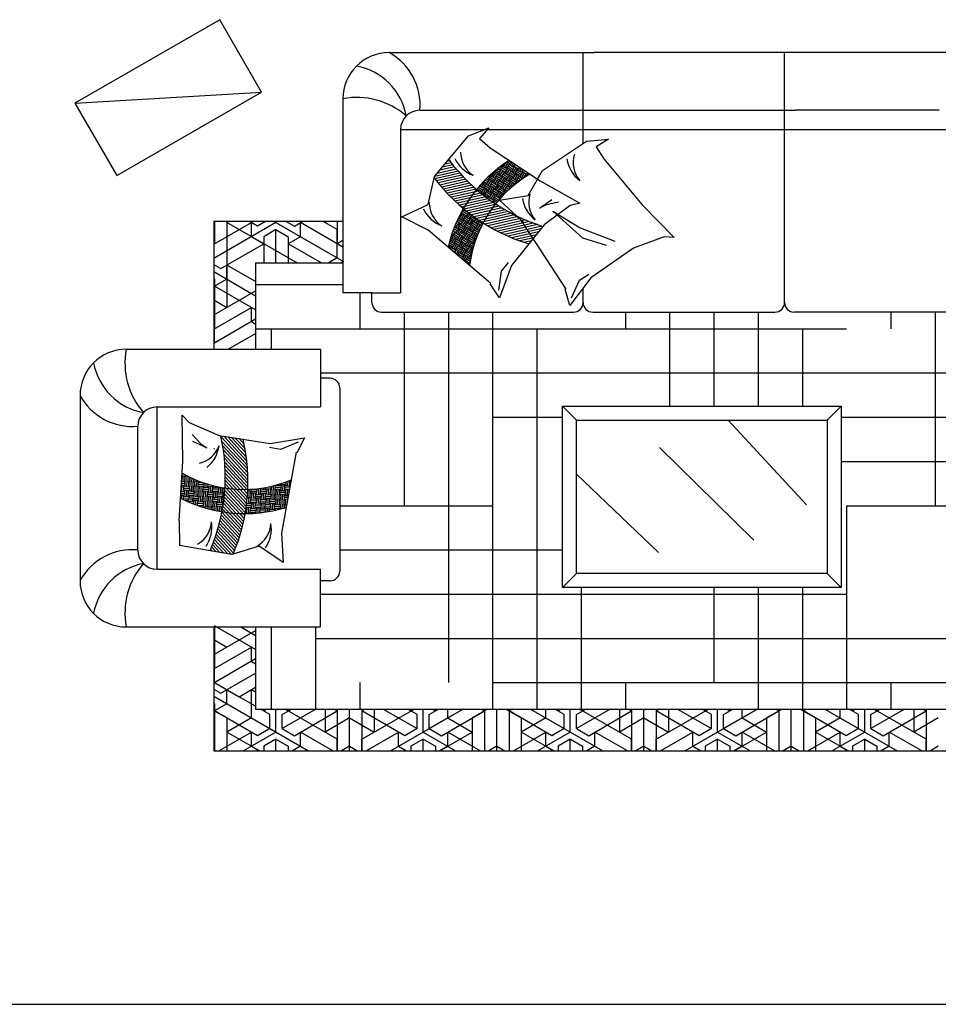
# Model space of a CAD drawing. Header units: millimetres. Extents: x -30782 to 40110, y 35885 to 73818.
# Tile 72 of 166: x -10539 to -7244, y 67634 to 71168. Entities that reach past the tile are written whole.
import ezdxf

# ---------------------------------------------------------------- set-up
doc = ezdxf.new("R2010")
doc.units = ezdxf.units.MM
doc.layers.add('L1', color=7, linetype='Continuous')

# ---------------------------------------------------------------- blocks, each defined once
blk = doc.blocks.new('A$C41B8211C')
for p, q in [((519.6, 2624.2), (0, 2324.2)), ((669.6, 2364.4), (519.6, 2624.2)), ((1126.8, 2506), (1862.4, 2506)), ((1822.8, 2179.6), (1822.8, 2506)), ((1822.8, 2179.6), (1822.8, 2506)), ((3210.6, 2506), (1862.4, 2506)), ((2545.5, 1609), (2545.5, 2506)), ((0, 2324.2), (669.6, 2364.4)), ((150, 2064.4), (669.6, 2364.4)), ((961.2, 2340.4), (961.2, 1644.2)), ((0, 2324.2), (150, 2064.4)), ((1237.2, 2299), (2585.1, 2299)), ((3100.2, 2299), (2585.1, 2299)), ((1168.2, 2230), (3169.2, 2230)), ((1168.2, 2230), (1168.2, 1644.2)), ((1412.2, 2207.6), (1485, 2236.2)), ((1485, 2236.2), (1451, 2198.1)), ((1289.9, 2061.1), (1412.2, 2207.6)), ((1451, 2198.1), (1489.2, 2164)), ((1835.6, 2188.1), (1913.5, 2194.8)), ((1913.5, 2194.8), (1870, 2167.9)), ((1489.2, 2164), (1668.3, 2045.9)), ((1676.6, 2082.4), (1835.6, 2188.1)), ((1870, 2167.9), (1896.9, 2124.4)), ((1896.9, 2124.4), (2035.1, 1960.2)), ((1367.9, 2088.2), (1299.6, 2072.7)), ((1361.7, 2095.6), (1308.7, 2083.6)), ((1355.6, 2103.1), (1317.8, 2094.5)), ((1349.7, 2110.6), (1326.9, 2105.4)), ((1343.9, 2118.1), (1336, 2116.3)), ((1525.3, 2083), (1515.6, 2089.1)), ((1522.2, 2094.3), (1519.1, 2089.4)), ((1533.8, 2100.6), (1524.6, 2086)), ((1542.2, 2077.5), (1527.6, 2086.7)), ((1545.6, 2082.9), (1531, 2092.1)), ((1536.8, 2101.2), (1533.9, 2103.1)), ((1549.1, 2088.4), (1534.5, 2097.6)), ((1545.8, 2111.4), (1537.5, 2098.3)), ((1540.2, 2106.7), (1539.6, 2107.1)), ((1552.1, 2089.1), (1542.8, 2074.5)), ((1552.1, 2109.4), (1542.9, 2094.8)), ((1557.5, 2085.6), (1548.3, 2071)), ((1557.6, 2106), (1548.4, 2091.4)), ((1560.6, 2106.6), (1549.2, 2113.8)), ((1566, 2082.8), (1551.4, 2092)), ((1569.4, 2088.3), (1554.8, 2097.5)), ((1564, 2112.1), (1555.2, 2117.7)), ((1572.9, 2093.8), (1558.3, 2103)), ((1567, 2112.7), (1561.3, 2103.7)), ((1575.8, 2094.4), (1566.6, 2079.9)), ((1572.4, 2109.2), (1566.7, 2100.2)), ((1581.3, 2091), (1572.1, 2076.4)), ((1577.8, 2105.6), (1572.2, 2096.7)), ((1589.8, 2088.2), (1575.2, 2097.4)), ((1586.8, 2087.5), (1577.6, 2073)), ((1593.2, 2093.7), (1578.6, 2102.9)), ((1595.8, 2093.7), (1590.4, 2085.2)), ((1601.2, 2090.2), (1595.9, 2081.8)), ((1606.6, 2086.6), (1601.4, 2078.3)), ((1266.8, 1961.4), (1289.9, 2061.1)), ((1374.3, 2080.8), (1290.5, 2061.8)), ((1380.9, 2073.4), (1291.4, 2053.2)), ((1387.6, 2066.1), (1297.2, 2045.6)), ((1394.5, 2058.8), (1303.2, 2038.1)), ((1401.5, 2051.5), (1309.3, 2030.7)), ((1483.1, 2048.5), (1475.4, 2053.3)), ((1491.6, 2066), (1482.4, 2051.4)), ((1500, 2042.9), (1485.4, 2052.1)), ((1503.4, 2048.4), (1488.8, 2057.6)), ((1494.6, 2066.7), (1491.5, 2068.6)), ((1506.9, 2053.8), (1492.3, 2063)), ((1504.5, 2078.3), (1495.3, 2063.7)), ((1498, 2072.2), (1496.5, 2073.1)), ((1509.8, 2054.5), (1500.6, 2039.9)), ((1509.9, 2074.9), (1500.7, 2060.3)), ((1518.4, 2072.1), (1505.1, 2080.5)), ((1515.3, 2051.1), (1506.1, 2036.5)), ((1515.4, 2071.4), (1506.2, 2056.8)), ((1523.8, 2048.3), (1509.2, 2057.5)), ((1521.8, 2077.5), (1510.3, 2084.8)), ((1527.2, 2053.7), (1512.6, 2063)), ((1530.7, 2059.2), (1516.1, 2068.4)), ((1528.3, 2083.7), (1519.1, 2069.1)), ((1533.6, 2059.9), (1524.4, 2045.3)), ((1533.7, 2080.2), (1524.5, 2065.6)), ((1539.1, 2056.4), (1529.9, 2041.8)), ((1539.2, 2076.8), (1530, 2062.2)), ((1547.6, 2053.7), (1533, 2062.9)), ((1544.6, 2053), (1535.4, 2038.4)), ((1551, 2059.1), (1536.4, 2068.3)), ((1554.5, 2064.6), (1539.9, 2073.8)), ((1559.8, 2040.8), (1545.3, 2050)), ((1557.4, 2065.3), (1548.2, 2050.7)), ((1562.9, 2061.8), (1553.7, 2047.2)), ((1563, 2082.2), (1553.8, 2067.6)), ((1571.3, 2059), (1556.8, 2068.2)), ((1568.4, 2058.4), (1559.2, 2043.8)), ((1574.8, 2064.5), (1560.2, 2073.7)), ((1578.3, 2070), (1563.7, 2079.2)), ((1580.2, 2040.7), (1565.6, 2049.9)), ((1583.6, 2046.2), (1569, 2055.4)), ((1581.2, 2070.6), (1572, 2056.1)), ((1586.7, 2067.2), (1577.5, 2052.6)), ((1595.1, 2064.4), (1580.6, 2073.6)), ((1592.2, 2063.7), (1583, 2049.2)), ((1598.6, 2069.9), (1584, 2079.1)), ((1594, 2044.7), (1585.9, 2049.8)), ((1602, 2075.4), (1587.5, 2084.6)), ((1599.7, 2048.8), (1589.4, 2055.3)), ((1605.4, 2052.8), (1592.8, 2060.8)), ((1605, 2076), (1595.8, 2061.4)), ((1610.5, 2072.6), (1601.3, 2058)), ((1618.9, 2069.8), (1604.3, 2079)), ((1616, 2069.1), (1606.8, 2054.5)), ((1622.4, 2075.3), (1607.8, 2084.5)), ((1615.3, 2059.4), (1613.2, 2060.7)), ((1621.3, 2063.2), (1616.6, 2066.1)), ((1624.6, 2074.8), (1619.6, 2066.8)), ((1626.1, 1993.4), (1676.6, 2082.4)), ((1630, 2071.2), (1627.2, 2066.8)), ((1408.8, 2044.3), (1315.6, 2023.3)), ((1416.2, 2037.2), (1322, 2015.9)), ((1423.8, 2030), (1328.6, 2008.5)), ((1431.6, 2023), (1335.4, 2001.2)), ((1439.6, 2015.9), (1342.3, 1993.9)), ((1443.8, 2014.6), (1442.9, 2013.1)), ((1457.8, 2008.3), (1443.2, 2017.6)), ((1461.2, 2013.8), (1447, 2022.8)), ((1464.7, 2019.3), (1451.3, 2027.7)), ((1454.2, 2030.9), (1453, 2029.2)), ((1467.6, 2020), (1458.4, 2005.4)), ((1467.7, 2040.3), (1458.5, 2025.7)), ((1473.1, 2016.5), (1463.9, 2001.9)), ((1473.2, 2036.8), (1464, 2022.3)), ((1476.2, 2037.5), (1466.1, 2043.9)), ((1481.5, 2013.7), (1467, 2022.9)), ((1485, 2019.2), (1470.4, 2028.4)), ((1479.6, 2043), (1470.7, 2048.6)), ((1488.5, 2024.7), (1473.9, 2033.9)), ((1486, 2049.1), (1476.8, 2034.5)), ((1491.4, 2025.3), (1482.2, 2010.7)), ((1491.5, 2045.7), (1482.3, 2031.1)), ((1496.9, 2021.9), (1487.7, 2007.3)), ((1497, 2042.2), (1487.8, 2027.6)), ((1505.3, 2019.1), (1490.8, 2028.3)), ((1502.4, 2018.4), (1493.2, 2003.8)), ((1508.8, 2024.6), (1494.2, 2033.8)), ((1512.2, 2030), (1497.7, 2039.3)), ((1517.6, 2006.2), (1503, 2015.5)), ((1515.2, 2030.7), (1506, 2016.1)), ((1520.7, 2027.3), (1511.5, 2012.7)), ((1520.8, 2047.6), (1511.6, 2033)), ((1529.1, 2024.5), (1514.6, 2033.7)), ((1526.2, 2023.8), (1517, 2009.2)), ((1532.6, 2030), (1518, 2039.2)), ((1536, 2035.4), (1521.5, 2044.6)), ((1538, 2006.2), (1523.4, 2015.4)), ((1541.4, 2011.6), (1526.8, 2020.8)), ((1539, 2036.1), (1529.8, 2021.5)), ((1544.5, 2032.6), (1535.3, 2018.1)), ((1552.9, 2029.9), (1538.3, 2039.1)), ((1550, 2029.2), (1540.8, 2014.6)), ((1556.4, 2035.3), (1541.8, 2044.5)), ((1552.1, 2010), (1543.7, 2015.3)), ((1557, 2014.5), (1547.2, 2020.7)), ((1562, 2019), (1550.6, 2026.2)), ((1562.8, 2041.5), (1553.6, 2026.9)), ((1568.3, 2038), (1559.1, 2023.4)), ((1576.7, 2035.2), (1562.1, 2044.4)), ((1573.8, 2034.6), (1566.3, 2022.8)), ((1575.8, 2030.7), (1574.4, 2031.6)), ((1586.6, 2046.9), (1577.4, 2032.3)), ((1592.1, 2043.4), (1592, 2043.3)), ((1668.3, 2045.9), (1811.5, 1965.5)), ((1447.8, 2008.9), (1349.4, 1986.7)), ((1456.2, 2002), (1356.7, 1979.5)), ((1464.8, 1995.1), (1364.2, 1972.4)), ((1473.7, 1988.3), (1371.9, 1965.2)), ((1482.8, 1981.5), (1379.7, 1958.2)), ((1449.3, 2011.1), (1447.9, 2008.9)), ((1454.8, 2007.7), (1452.9, 2004.7)), ((1470, 1995.5), (1455.5, 2004.7)), ((1478.6, 2013.1), (1469.4, 1998.5)), ((1473, 1996.2), (1469.9, 1991.2)), ((1486.9, 1989.9), (1472.3, 1999.1)), ((1478.5, 1992.7), (1475, 1987.2)), ((1490.4, 1995.4), (1475.8, 2004.6)), ((1493.8, 2000.9), (1479.2, 2010.1)), ((1484, 1989.3), (1480.2, 1983.4)), ((1499.2, 1977.1), (1484.6, 1986.3)), ((1496.8, 2001.5), (1487.6, 1987)), ((1502.3, 1998.1), (1493.1, 1983.5)), ((1510.7, 1995.3), (1496.1, 2004.5)), ((1507.7, 1994.6), (1498.5, 1980)), ((1514.2, 2000.8), (1499.6, 2010)), ((1515.8, 1971.7), (1501.5, 1980.7)), ((1519.6, 1977), (1505, 1986.2)), ((1523, 1982.5), (1508.4, 1991.7)), ((1520.6, 2006.9), (1511.4, 1992.3)), ((1526.1, 2003.5), (1516.9, 1988.9)), ((1534.5, 2000.7), (1519.9, 2009.9)), ((1531.5, 2000), (1522.3, 1985.4)), ((1523.5, 1976.8), (1626.1, 1993.4)), ((1527.3, 1984.8), (1525.3, 1986.1)), ((1531.8, 1989.7), (1528.8, 1991.6)), ((1536.3, 1994.5), (1532.2, 1997)), ((1544.4, 2012.3), (1535.2, 1997.7)), ((1549.9, 2008.8), (1548.4, 2006.5)), ((1666.1, 1947.9), (1710.8, 1979.3)), ((1173.2, 1916.3), (1266.8, 1961.4)), ((1394.2, 1943.9), (1384.9, 1929.4)), ((1492.1, 1974.8), (1387.8, 1951.2)), ((1501.8, 1968.1), (1396.1, 1944.2)), ((1511.7, 1961.5), (1404.6, 1937.3)), ((1521.8, 1954.9), (1413.3, 1930.4)), ((1532.3, 1948.5), (1422.2, 1923.6)), ((1502.2, 1977.7), (1497.8, 1970.8)), ((1507.7, 1974.3), (1503.1, 1967.2)), ((1513.1, 1970.8), (1508.5, 1963.5)), ((1600.3, 1905.1), (1523.5, 1976.8)), ((1688, 1958.9), (1666.1, 1947.9)), ((1776.7, 1957.6), (1682.8, 1887.7)), ((1734.4, 1969.4), (1688, 1958.9)), ((1811.5, 1965.5), (1776.7, 1957.6)), ((2035.1, 1960.2), (2149.5, 1842.3)), ((1267.2, 1869.3), (1173.2, 1916.3)), ((1391, 1902.6), (1376.4, 1911.8)), ((1378.7, 1915.4), (1377.3, 1916.3)), ((1388.6, 1927.1), (1379.4, 1912.5)), ((1382.2, 1920.9), (1380.2, 1922.2)), ((1385.6, 1926.4), (1383.2, 1927.9)), ((1394.1, 1923.6), (1384.9, 1909)), ((1402.5, 1920.8), (1387.9, 1930)), ((1399.5, 1920.1), (1390.3, 1905.6)), ((1406, 1926.3), (1391.4, 1935.5)), ((1409.4, 1931.8), (1394.8, 1941)), ((1411.3, 1902.5), (1396.8, 1911.7)), ((1398.3, 1942.4), (1397.8, 1941.6)), ((1414.8, 1908), (1400.2, 1917.2)), ((1411.8, 1931.5), (1403.2, 1917.8)), ((1403.3, 1938.3), (1403.3, 1938.2)), ((1417.8, 1908.6), (1408.6, 1894.1)), ((1417, 1927.6), (1408.7, 1914.4)), ((1422.1, 1923.7), (1414.1, 1910.9)), ((1431.7, 1902.4), (1417.1, 1911.6)), ((1435.1, 1907.9), (1420.5, 1917.1)), ((1543.2, 1942.1), (1431.5, 1916.8)), ((1439.7, 1911), (1432.4, 1899.4)), ((1554.3, 1935.8), (1440.9, 1910.1)), ((1565.8, 1929.5), (1450.7, 1903.5)), ((1577.8, 1923.4), (1460.7, 1896.9)), ((1590.1, 1917.3), (1471, 1890.4)), ((1602.9, 1911.4), (1481.6, 1884)), ((1714.7, 1936.9), (1812, 1876.7)), ((1821.6, 1840.3), (1714.7, 1936.9)), ((961.2, 1900), (498.2, 1900)), ((498.2, 1900), (498.2, 1441.2)), ((498.2, 1818.1), (633.2, 1896)), ((721.2, 1896), (498.2, 1767.3)), ((501.2, 1900), (501.2, 1819.8)), ((545.2, 1900), (545.2, 1591.2)), ((552, 1900), (545.2, 1896)), ((798.2, 1750), (545.2, 1896)), ((655.2, 1883.3), (626.4, 1900)), ((633.2, 1845.2), (633.2, 1896)), ((684, 1900), (655.2, 1883.3)), ((714.4, 1900), (941.2, 1769)), ((721.2, 1896), (721.2, 1900)), ((721.2, 1896), (963.2, 1756.3)), ((758.3, 1900), (787.2, 1883.3)), ((787.2, 1883.3), (816, 1900)), ((963.2, 1807.1), (809.2, 1896)), ((809.2, 1845.2), (809.2, 1896)), ((941.2, 1870.6), (890.3, 1900)), ((904, 1900), (897.1, 1896)), ((897.2, 1900), (897.2, 1896)), ((941.2, 1900), (941.2, 1819.8)), ((1369.1, 1867.9), (1359.2, 1874.2)), ((1372.6, 1873.4), (1361.5, 1880.4)), ((1370.2, 1897.9), (1365.9, 1891)), ((1375.7, 1894.4), (1366.4, 1879.8)), ((1375.6, 1874.1), (1366.4, 1859.5)), ((1384.1, 1891.6), (1370, 1900.6)), ((1381.1, 1891), (1371.9, 1876.4)), ((1387.5, 1897.1), (1373, 1906.3)), ((1389.5, 1867.9), (1374.9, 1877.1)), ((1392.9, 1873.3), (1378.3, 1882.5)), ((1396.4, 1878.8), (1381.8, 1888)), ((1394, 1903.3), (1384.8, 1888.7)), ((1399.4, 1879.5), (1390.1, 1864.9)), ((1399.4, 1899.8), (1390.2, 1885.2)), ((1407.9, 1897), (1393.3, 1906.2)), ((1404.8, 1876), (1395.6, 1861.4)), ((1404.9, 1896.4), (1395.7, 1881.8)), ((1413.3, 1873.2), (1398.7, 1882.4)), ((1416.7, 1878.7), (1402.1, 1887.9)), ((1420.2, 1884.2), (1405.6, 1893.4)), ((1423.1, 1884.8), (1413.9, 1870.3)), ((1423.2, 1905.2), (1414, 1890.6)), ((1418.3, 1900), (1425.1, 1896)), ((1428.6, 1881.4), (1419.4, 1866.8)), ((1428.7, 1901.7), (1419.5, 1887.1)), ((1437.1, 1878.6), (1422.5, 1887.8)), ((1434.1, 1877.9), (1424.9, 1863.4)), ((1440.5, 1884.1), (1425.9, 1893.3)), ((1444, 1889.6), (1429.4, 1898.8)), ((1449.3, 1865.8), (1434.8, 1875)), ((1446.9, 1890.2), (1437.7, 1875.6)), ((1445, 1907.3), (1437.8, 1896)), ((1452.4, 1886.8), (1443.2, 1872.2)), ((1450.3, 1903.7), (1443.3, 1892.5)), ((1459, 1885.2), (1446.3, 1893.2)), ((1457.9, 1883.3), (1448.7, 1868.7)), ((1462, 1890.9), (1449.7, 1898.7)), ((1616.2, 1905.5), (1492.6, 1877.6)), ((1630, 1899.8), (1503.9, 1871.3)), ((1644.4, 1894.2), (1515.6, 1865.1)), ((1659.5, 1888.8), (1527.8, 1859)), ((1675.3, 1883.5), (1540.3, 1853)), ((1671.8, 1873.9), (1553.4, 1847.1)), ((1682.8, 1887.7), (1566.3, 1742.5)), ((1761.6, 1657.4), (1600.3, 1905.1)), ((1607.9, 1900), (1601.1, 1896)), ((1812, 1876.7), (1937.1, 1829.7)), ((633.2, 1845.2), (677.2, 1819.8)), ((721.2, 1870.6), (677.2, 1845.2)), ((677.2, 1845.2), (677.2, 1750)), ((721.2, 1870.6), (765.2, 1845.2)), ((721.2, 1750), (721.2, 1870.6)), ((765.2, 1845.2), (765.2, 1750)), ((809.2, 1845.2), (765.2, 1819.8)), ((941.2, 1769), (941.2, 1870.6)), ((1492.4, 1677.8), (1267.2, 1869.3)), ((1350.7, 1838.8), (1347.8, 1840.6)), ((1357.1, 1844.9), (1347.9, 1830.3)), ((1354.2, 1844.2), (1349.7, 1847)), ((1362.6, 1841.5), (1353.4, 1826.9)), ((1362.7, 1861.8), (1353.5, 1847.2)), ((1357.2, 1865.3), (1354.1, 1860.3)), ((1371.1, 1838.7), (1356.5, 1847.9)), ((1365.7, 1862.5), (1356.9, 1868)), ((1368.1, 1838), (1358.9, 1823.4)), ((1374.5, 1844.1), (1359.9, 1853.4)), ((1378, 1849.6), (1363.4, 1858.8)), ((1380.9, 1850.3), (1371.7, 1835.7)), ((1381, 1870.6), (1371.8, 1856)), ((1386.4, 1846.8), (1377.2, 1832.2)), ((1386.5, 1867.2), (1377.3, 1852.6)), ((1394.9, 1844.1), (1380.3, 1853.3)), ((1391.9, 1843.4), (1382.7, 1828.8)), ((1398.3, 1849.5), (1383.7, 1858.7)), ((1401.8, 1855), (1387.2, 1864.2)), ((1407.1, 1831.2), (1392.6, 1840.4)), ((1404.7, 1855.7), (1395.5, 1841.1)), ((1410.2, 1852.2), (1401, 1837.6)), ((1410.3, 1872.6), (1401.1, 1858)), ((1418.6, 1849.4), (1404.1, 1858.6)), ((1415.7, 1848.8), (1406.5, 1834.2)), ((1422.1, 1854.9), (1407.5, 1864.1)), ((1425.6, 1860.4), (1411, 1869.6)), ((1427.5, 1831.1), (1412.9, 1840.3)), ((1430.9, 1836.6), (1416.3, 1845.8)), ((1428.5, 1861), (1419.3, 1846.5)), ((1434, 1857.6), (1424.8, 1843)), ((1442.4, 1854.8), (1427.9, 1864)), ((1439.5, 1854.1), (1430.3, 1839.6)), ((1445.9, 1860.3), (1431.3, 1869.5)), ((1438.4, 1837), (1433.2, 1840.2)), ((1440.7, 1843.2), (1436.7, 1845.7)), ((1443, 1849.3), (1440.1, 1851.2)), ((1445.7, 1855.9), (1443.1, 1851.8)), ((1663.1, 1863.1), (1566.9, 1841.3)), ((1654.4, 1852.3), (1581, 1835.7)), ((1645.8, 1841.5), (1595.8, 1830.2)), ((1906.2, 1813.8), (1821.6, 1840.3)), ((2113.9, 1844.7), (2003.9, 1804.3)), ((2149.5, 1842.3), (2113.9, 1844.7)), ((498.2, 1821.6), (501.2, 1819.8)), ((523.2, 1730.9), (677.2, 1819.8)), ((886.2, 1750), (765.2, 1819.8)), ((961.2, 1831.5), (941.1, 1819.8)), ((1344.2, 1812.3), (1340.7, 1806.8)), ((1352.6, 1809.5), (1341.2, 1816.7)), ((1356.1, 1815), (1342.9, 1823.3)), ((1359.6, 1820.4), (1345, 1829.7)), ((1349.7, 1808.8), (1345.7, 1802.5)), ((1347.3, 1833.3), (1345.9, 1834.2)), ((1364.9, 1796.6), (1350.3, 1805.9)), ((1362.5, 1821.1), (1353.3, 1806.5)), ((1368, 1817.7), (1358.8, 1803.1)), ((1376.4, 1814.9), (1361.9, 1824.1)), ((1373.5, 1814.2), (1364.3, 1799.6)), ((1379.9, 1820.4), (1365.3, 1829.6)), ((1383.3, 1825.8), (1368.8, 1835)), ((1385.3, 1796.6), (1370.7, 1805.8)), ((1388.7, 1802), (1374.1, 1811.2)), ((1386.3, 1826.5), (1377.1, 1811.9)), ((1391.7, 1802.7), (1382.5, 1788.1)), ((1391.8, 1823), (1382.6, 1808.5)), ((1400.2, 1820.3), (1385.6, 1829.5)), ((1397.3, 1819.6), (1388.1, 1805)), ((1403.7, 1825.7), (1389.1, 1834.9)), ((1405.6, 1796.5), (1391, 1805.7)), ((1409.1, 1801.9), (1394.5, 1811.1)), ((1412.5, 1807.4), (1397.9, 1816.6)), ((1410.1, 1831.9), (1400.9, 1817.3)), ((1415.5, 1808.1), (1406.3, 1793.5)), ((1415.6, 1828.4), (1406.4, 1813.8)), ((1424, 1825.6), (1409.4, 1834.8)), ((1421.1, 1825), (1411.8, 1810.4)), ((1421, 1804.6), (1411.8, 1790)), ((1427.6, 1803), (1414.8, 1811.1)), ((1429.5, 1809.5), (1418.3, 1816.5)), ((1431.4, 1815.9), (1421.7, 1822)), ((1433.9, 1837.3), (1424.7, 1822.7)), ((1434.7, 1826.4), (1430.2, 1819.2)), ((1637.1, 1830.7), (1611.2, 1824.8)), ((1628.4, 1819.9), (1627.5, 1819.7)), ((2003.9, 1804.3), (1850.9, 1698.3)), ((941.1, 1769), (908.1, 1750)), ((1361.5, 1791.2), (1352.1, 1797.1)), ((1367.9, 1797.3), (1362.3, 1788.4)), ((1381.8, 1791.1), (1367.2, 1800.3)), ((1373.4, 1793.9), (1367.3, 1784.2)), ((1378.8, 1790.4), (1372.2, 1780)), ((1390.7, 1772.8), (1376.1, 1782)), ((1394.1, 1778.2), (1379.5, 1787.4)), ((1387.2, 1767.3), (1387, 1767.4)), ((1397.2, 1799.2), (1388, 1784.7)), ((1397.1, 1778.9), (1388.8, 1765.8)), ((1402.6, 1795.8), (1393.4, 1781.2)), ((1402.5, 1775.5), (1393.8, 1761.6)), ((1411, 1772.7), (1396.4, 1781.9)), ((1408, 1772), (1398.8, 1757.4)), ((1414.4, 1778.1), (1399.9, 1787.4)), ((1417.9, 1783.6), (1403.3, 1792.8)), ((1418.7, 1762.7), (1408.7, 1769)), ((1420.9, 1784.3), (1411.7, 1769.7)), ((1420.3, 1771.2), (1417.1, 1766.2)), ((1426.4, 1801.2), (1417.2, 1786.6)), ((1423.3, 1785.3), (1420.2, 1787.3)), ((1424.8, 1792), (1423.7, 1792.7)), ((498.2, 1745.4), (523.2, 1730.9)), ((648.2, 1684.2), (545.2, 1743.6)), ((545.2, 1692.8), (545.2, 1743.6)), ((961.2, 1750), (648.2, 1750)), ((648.2, 1750), (648.2, 1441.2)), ((963.1, 1756.3), (952.1, 1750)), ((1416.4, 1748.9), (1401.8, 1758.1)), ((1402.5, 1755.1), (1402.1, 1754.6)), ((1417.6, 1755.8), (1405.2, 1763.6)), ((1407.9, 1751.7), (1407.1, 1750.3)), ((1413.4, 1748.2), (1412.1, 1746.1)), ((1415.9, 1744.1), (1414.1, 1745.2)), ((1566.3, 1742.5), (1522.6, 1625.9)), ((1529.6, 1721.9), (1555.2, 1752.4)), ((498.2, 1720), (648.2, 1633.4)), ((1520.4, 1653.5), (1529.6, 1721.9)), ((1850.9, 1698.3), (1775.8, 1599)), ((1809.9, 1689.1), (1843.1, 1711)), ((498.2, 1694.6), (501.2, 1692.8)), ((545.2, 1692.8), (501.2, 1667.4)), ((501.2, 1692.8), (501.2, 1515)), ((648.2, 1582.6), (501.2, 1667.4)), ((648.2, 1673.8), (961.2, 1673.8)), ((1522.6, 1625.9), (1489.8, 1676.4)), ((1781.6, 1626.1), (1809.9, 1689.1)), ((1822.8, 1609), (1822.8, 1661.2)), ((1822.8, 1609), (1822.8, 1661.2)), ((501.2, 1565.8), (648.2, 1650.7)), ((1065.3, 1644.2), (961.2, 1644.2)), ((1022, 1644.2), (1022, 1515)), ((1065.3, 1644.2), (1168.2, 1644.2)), ((1065.3, 1609), (1065.3, 1644.2)), ((1775.8, 1599), (1758.8, 1656.8)), ((498.2, 1618.4), (545.2, 1591.2)), ((498.2, 1513.3), (633.2, 1591.2)), ((633.2, 1540.4), (633.2, 1591.2)), ((501.2, 1464.2), (501.2, 1565.8)), ((1099.8, 1574.5), (1788.3, 1574.5)), ((1180.7, 1574.5), (1180.7, 880)), ((1339.5, 1574.5), (1339.5, 245)), ((1498.2, 1574.5), (1498.2, 150)), ((1857.3, 1574.5), (2511, 1574.5)), ((1974.5, 1574.5), (1974.5, 1515)), ((2133.2, 1574.5), (2133.2, 1236.6)), ((2292, 1574.5), (2292, 1236.6)), ((2450.7, 1574.5), (2450.7, 1236.6)), ((3237.7, 1574.5), (2580, 1574.5)), ((2927, 1574.5), (2927, 1515)), ((3085.7, 1574.5), (3085.7, 880)), ((648.2, 1549.1), (498.2, 1462.5)), ((648.2, 1549.1), (501.2, 1464.2)), ((633.2, 1540.4), (648.2, 1531.8)), ((498.2, 1516.8), (501.2, 1515)), ((549.3, 1441.2), (648.2, 1498.3)), ((648.2, 1515), (2768.2, 1515)), ((704.5, 1515), (704.5, 1441.2)), ((1657, 1515), (1657, 150)), ((2609.5, 1515), (2609.5, 1236.6)), ((184.1, 1441.2), (880.3, 1441.2)), ((880.3, 1441.2), (880.3, 1234.2)), ((880.3, 1356.3), (3403.2, 1356.3)), ((915.5, 1337.1), (880.3, 1337.1)), ((18.5, 1275.6), (18.5, 610.5)), ((950, 1302.6), (950, 645)), ((294.5, 1234.2), (880.3, 1234.2)), ((294.5, 651.9), (294.5, 1234.2)), ((385, 1204.3), (409.2, 1178.1)), ((386.9, 1040), (385, 1204.3)), ((1748.6, 1236.6), (2748.6, 1236.6)), ((1748.6, 586.6), (1748.6, 1236.6)), ((1798.6, 1186.6), (1748.6, 1236.6)), ((2698.6, 1186.6), (2748.6, 1236.6)), ((2748.6, 1236.6), (2748.6, 586.6)), ((409.2, 1178.1), (516.8, 1131.7)), ((1498.2, 1197.5), (1748.6, 1197.5)), ((1798.6, 1186.6), (2698.6, 1186.6)), ((1798.6, 636.6), (1798.6, 1186.6)), ((2343.3, 1186.6), (2624.5, 882.8)), ((2698.6, 1186.6), (2698.6, 636.6)), ((2748.6, 1197.5), (3558.2, 1197.5)), ((225.5, 720.9), (225.5, 1165.2)), ((420.2, 1135.5), (452.4, 1100.6)), ((516.8, 1131.7), (700.8, 1103.4)), ((472.9, 1087.1), (423.4, 1110.1)), ((452.4, 1100.6), (472.9, 1087.1)), ((524.1, 1127.2), (618, 1025.6)), ((527.5, 1110.9), (619.1, 1011.8)), ((534.2, 1129), (616.6, 1039.9)), ((547.9, 1126.9), (614.8, 1054.5)), ((561.6, 1124.8), (612.7, 1069.5)), ((575.3, 1122.7), (610.1, 1085.1)), ((589, 1120.6), (607, 1101.1)), ((602.7, 1118.5), (603.3, 1117.8)), ((700.8, 1103.4), (823.6, 1123.8)), ((800.8, 1108.1), (736.9, 1081.9)), ((823.6, 1123.8), (796.2, 1070.2)), ((498.2, 1085), (501.2, 1083.2)), ((530.3, 1095.2), (619.9, 998.2)), ((532.7, 1079.9), (620.4, 985)), ((534.6, 1065.1), (620.6, 972)), ((736.9, 1081.9), (697.7, 1088.8)), ((793.8, 1071.7), (740.5, 780.9)), ((2096.7, 1088.4), (2434.9, 756.3)), ((374.3, 825.8), (386.9, 1040)), ((536.2, 1050.6), (620.6, 959.3)), ((537.4, 1036.6), (620.3, 946.9)), ((2748.6, 1038.8), (3558.2, 1038.8)), ((384.2, 994.2), (389.4, 994)), ((395.5, 990.7), (395.3, 985.1)), ((538.4, 1022.9), (619.8, 934.7)), ((539, 1009.5), (619.2, 922.7)), ((539.4, 996.4), (618.3, 911)), ((1798.6, 993.5), (2093.6, 712)), ((382.2, 959.8), (392.1, 959.4)), ((382.6, 966.2), (392.4, 965.8)), ((384.5, 985.6), (383.8, 968.3)), ((383.9, 987.8), (393.2, 987.4)), ((391, 985.3), (390.3, 968.1)), ((392.5, 970.2), (409.8, 969.5)), ((392.8, 976.6), (410, 975.9)), ((393.1, 983.1), (410.3, 982.4)), ((394.6, 967.9), (393.9, 950.7)), ((401.1, 967.7), (400.4, 950.4)), ((401.9, 987.4), (401.8, 984.9)), ((407.5, 967.4), (406.9, 950.2)), ((409.4, 958.7), (426.6, 958)), ((409.6, 965.2), (426.8, 964.5)), ((412.4, 982.1), (411.8, 967.2)), ((418.8, 979.1), (418.3, 967)), ((425.2, 976.2), (424.8, 966.7)), ((427, 968.8), (444.3, 968.1)), ((427.3, 975.3), (427.4, 975.2)), ((429.1, 966.6), (428.4, 949.3)), ((435.5, 966.3), (434.9, 949.1)), ((442, 966), (441.3, 948.8)), ((443.8, 957.3), (461.1, 956.7)), ((444.1, 963.8), (458, 963.3)), ((446.4, 967.5), (446.3, 965.9)), ((463.4, 961.4), (462.9, 948)), ((469.8, 959.3), (469.3, 947.7)), ((476.2, 957.3), (475.8, 947.4)), ((478.3, 956), (481.1, 955.9)), ((539, 958.7), (614.5, 876.9)), ((539.3, 971), (616, 888.1)), ((539.5, 983.6), (617.2, 899.4)), ((728.6, 956.1), (728.6, 954.7)), ((735.2, 958.1), (735, 954.5)), ((737.3, 956.5), (754.5, 955.9)), ((739.3, 954.3), (738.7, 937.1)), ((748.9, 962.6), (754.8, 962.3)), ((757, 965.5), (756.6, 953.6)), ((763.6, 967.9), (763, 953.4)), ((770.2, 970.4), (769.5, 953.1)), ((771.7, 955.2), (772.4, 955.2)), ((772, 961.6), (773.6, 961.6)), ((772.3, 968.1), (774.8, 968)), ((774.6, 972.3), (774.5, 970.2)), ((379.8, 918.9), (390.5, 918.4)), ((380.2, 925.3), (390.8, 924.9)), ((380.5, 931.8), (391, 931.4)), ((381.8, 953.3), (391.9, 952.9)), ((383.2, 951.1), (382.5, 933.9)), ((389.6, 950.8), (388.9, 933.6)), ((391.2, 935.7), (408.4, 935)), ((391.4, 942.1), (408.7, 941.5)), ((391.7, 948.6), (408.9, 947.9)), ((393.3, 933.4), (392.6, 916.2)), ((399.7, 933.2), (399, 915.9)), ((406.2, 932.9), (405.5, 915.7)), ((408, 924.2), (425.2, 923.5)), ((408.2, 930.7), (425.5, 930)), ((409.1, 952.2), (426.3, 951.6)), ((411.2, 950), (410.5, 932.8)), ((417.6, 949.7), (417, 932.5)), ((424.1, 949.5), (423.4, 932.2)), ((425.7, 934.3), (442.9, 933.6)), ((425.9, 940.8), (443.1, 940.1)), ((426.2, 947.2), (443.4, 946.6)), ((427.7, 932.1), (427, 914.8)), ((434.2, 931.8), (433.5, 914.6)), ((440.7, 931.6), (440, 914.3)), ((442.5, 922.9), (459.7, 922.2)), ((442.7, 929.3), (460, 928.6)), ((443.6, 950.9), (460.8, 950.2)), ((445.6, 948.6), (445, 931.4)), ((452.1, 948.4), (451.4, 931.1)), ((458.6, 948.1), (457.9, 930.9)), ((460.1, 933), (477.4, 932.3)), ((460.4, 939.4), (477.6, 938.7)), ((460.6, 945.9), (477.9, 945.2)), ((462.2, 930.7), (461.5, 913.5)), ((468.7, 930.5), (468, 913.2)), ((475.1, 930.2), (474.4, 913)), ((476.9, 921.5), (494.2, 920.8)), ((477.2, 928), (494.4, 927.3)), ((478, 949.5), (495.3, 948.8)), ((480.1, 947.3), (479.4, 930)), ((486.6, 947), (485.9, 929.8)), ((493, 946.8), (492.4, 929.5)), ((494.6, 931.6), (511.8, 930.9)), ((494.9, 938.1), (512.1, 937.4)), ((495.1, 944.5), (512.3, 943.8)), ((496.7, 929.4), (496, 912.1)), ((497.5, 951.4), (497.4, 946.6)), ((503.1, 929.1), (502.5, 911.9)), ((504, 949.9), (503.8, 946.3)), ((509.6, 928.8), (508.9, 911.6)), ((510.4, 948.5), (510.3, 946.1)), ((511.4, 920.1), (528.6, 919.5)), ((511.7, 926.6), (528.9, 925.9)), ((514.6, 945.9), (513.9, 928.7)), ((521.1, 945.7), (520.4, 928.4)), ((527.5, 945.1), (526.8, 928.2)), ((529.1, 930.2), (537.3, 929.9)), ((529.3, 936.7), (537.8, 936.4)), ((529.6, 943.2), (538.2, 942.8)), ((531.1, 928), (530.5, 910.8)), ((536.7, 923), (609.3, 844.5)), ((537.6, 934.7), (611.2, 855.1)), ((538.4, 946.6), (612.9, 865.9)), ((619.1, 922.4), (632.3, 921.8)), ((624.4, 938.8), (623.8, 924.3)), ((630.8, 939.1), (630.3, 924.1)), ((632.5, 926.2), (649.7, 925.5)), ((632.7, 932.6), (650, 931.9)), ((633, 939.1), (650.2, 938.4)), ((634.6, 923.9), (633.9, 906.7)), ((641, 923.7), (640.3, 906.4)), ((647.5, 923.4), (646.8, 906.2)), ((649.6, 921.2), (666.8, 920.5)), ((652.5, 940.5), (651.8, 923.2)), ((658.9, 940.2), (658.3, 923)), ((662.8, 942.2), (667.6, 942)), ((665.4, 940), (664.7, 922.7)), ((667, 924.8), (684.2, 924.1)), ((667.2, 931.3), (684.5, 930.6)), ((667.5, 937.7), (684.7, 937)), ((669, 922.6), (668.4, 905.3)), ((669.9, 943.2), (669.7, 939.8)), ((675.5, 922.3), (674.8, 905.1)), ((676.4, 944.2), (676.2, 939.5)), ((682, 922), (681.3, 904.8)), ((682.9, 945.4), (682.6, 939.3)), ((684, 919.8), (701.3, 919.1)), ((684.9, 941.4), (702.1, 940.7)), ((687, 939.1), (686.3, 921.9)), ((693.4, 938.9), (692.7, 921.6)), ((693.9, 947.5), (702.4, 947.1)), ((699.9, 938.6), (699.2, 921.4)), ((701.4, 923.4), (718.7, 922.8)), ((701.7, 929.9), (718.9, 929.2)), ((701.9, 936.4), (719.2, 935.7)), ((703.5, 921.2), (702.8, 904)), ((704.6, 949.8), (704.2, 938.4)), ((710, 920.9), (709.3, 903.7)), ((711.2, 951.4), (710.7, 938.2)), ((716.4, 920.7), (715.8, 903.4)), ((717.7, 953.1), (717.1, 937.9)), ((719.4, 940), (736.6, 939.3)), ((719.6, 946.5), (736.8, 945.8)), ((719.9, 952.9), (737.1, 952.2)), ((721.4, 937.8), (720.7, 920.5)), ((727.9, 937.5), (727.2, 920.3)), ((734.4, 937.2), (733.7, 920)), ((735.9, 922.1), (753.1, 921.4)), ((736.2, 928.5), (753.4, 927.9)), ((736.4, 935), (753.7, 934.3)), ((738, 919.8), (737.3, 902.6)), ((744.4, 919.6), (743.8, 902.3)), ((745.8, 954.1), (745.1, 936.8)), ((750.9, 919.3), (750.2, 902.1)), ((752.3, 953.8), (751.6, 936.6)), ((753.8, 938.6), (769.3, 938)), ((754.1, 945.1), (770.4, 944.4)), ((754.3, 951.6), (771.6, 950.9)), ((755.9, 936.4), (755.2, 919.2)), ((762.4, 936.1), (761.7, 918.9)), ((768.8, 935.9), (768.8, 935.6)), ((381.8, 916.6), (381.4, 906.1)), ((388.3, 916.4), (387.7, 903)), ((390.1, 907.7), (407.3, 907)), ((390.3, 914.1), (407.6, 913.5)), ((391.5, 901.1), (407.1, 900.5)), ((398.4, 898.7), (398.3, 897.9)), ((404.8, 898.5), (404.7, 895)), ((406.9, 896.2), (424.1, 895.5)), ((407.7, 917.8), (425, 917.1)), ((409.8, 915.5), (409.1, 898.3)), ((416.3, 915.3), (415.6, 898)), ((418.1, 889.3), (423.9, 889.1)), ((422.7, 915), (422.1, 897.8)), ((424.3, 899.8), (441.5, 899.2)), ((424.5, 906.3), (441.8, 905.6)), ((424.8, 912.8), (442, 912.1)), ((426.4, 897.6), (425.9, 886.2)), ((432.8, 897.4), (432.3, 883.7)), ((439.3, 897.1), (438.7, 881.4)), ((441.1, 888.4), (458.3, 887.7)), ((441.4, 894.9), (458.6, 894.2)), ((442.2, 916.4), (459.4, 915.7)), ((444.3, 914.2), (443.6, 896.9)), ((450.7, 913.9), (450.1, 896.7)), ((457.2, 913.7), (456.5, 896.4)), ((458.8, 898.5), (476, 897.8)), ((459, 904.9), (476.3, 904.3)), ((459.3, 911.4), (476.5, 910.7)), ((460.8, 896.2), (460.2, 879)), ((467.3, 896), (466.6, 878.8)), ((473.8, 895.7), (473.1, 878.5)), ((475.6, 887), (492.8, 886.4)), ((475.8, 893.5), (493.1, 892.8)), ((476.7, 915), (493.9, 914.4)), ((478.8, 912.8), (478.1, 895.6)), ((485.2, 912.5), (484.5, 895.3)), ((491.7, 912.3), (491, 895.1)), ((493.2, 897.1), (510.5, 896.4)), ((493.5, 903.6), (510.7, 902.9)), ((493.8, 910.1), (511, 909.4)), ((495.3, 894.9), (494.6, 877.6)), ((498.2, 907.2), (501.2, 905.4)), ((501.8, 894.6), (501.1, 877.4)), ((508.2, 894.4), (507.6, 877.1)), ((510.1, 885.7), (527.3, 885)), ((510.3, 892.1), (527.5, 891.5)), ((511.2, 913.7), (528.4, 913)), ((513.2, 911.4), (512.5, 894.2)), ((519.7, 911.2), (519, 893.9)), ((526.2, 910.9), (525.5, 893.7)), ((527.7, 895.8), (533.6, 895.5)), ((528, 902.2), (534.4, 902)), ((528.2, 908.7), (535.2, 908.4)), ((529.8, 893.5), (529.1, 876.3)), ((532.7, 889.2), (602.7, 813.4)), ((534.2, 900.3), (605.1, 823.6)), ((535.5, 911.6), (607.2, 834)), ((615.9, 888), (631, 887.4)), ((618.1, 909.5), (631.8, 908.9)), ((618.7, 915.9), (632.1, 915.4)), ((623.1, 907.1), (622.4, 889.9)), ((629.6, 906.8), (628.9, 889.6)), ((631.1, 891.7), (648.4, 891)), ((631.4, 898.1), (648.6, 897.5)), ((631.6, 904.6), (648.9, 903.9)), ((633.2, 889.4), (632.5, 872.2)), ((639.7, 889.2), (639, 872)), ((646.1, 888.9), (645.4, 871.7)), ((648.2, 886.7), (665.4, 886)), ((649, 908.2), (666.3, 907.6)), ((649.3, 914.7), (666.5, 914)), ((651.1, 906), (650.4, 888.8)), ((657.6, 905.7), (656.9, 888.5)), ((664, 905.5), (663.4, 888.3)), ((665.6, 890.3), (682.8, 889.6)), ((665.9, 896.8), (683.1, 896.1)), ((666.1, 903.2), (683.4, 902.6)), ((667.7, 888.1), (667, 870.8)), ((674.1, 887.8), (673.5, 870.6)), ((680.6, 887.6), (679.9, 870.3)), ((682.7, 885.3), (699.9, 884.7)), ((683.5, 906.9), (700.8, 906.2)), ((683.8, 913.3), (701, 912.7)), ((685.6, 904.6), (684.9, 887.4)), ((692.1, 904.4), (691.4, 887.1)), ((698.5, 904.1), (697.8, 886.9)), ((700.1, 889), (717.3, 888.3)), ((700.3, 895.4), (717.6, 894.7)), ((700.6, 901.9), (717.8, 901.2)), ((702.1, 886.7), (701.5, 869.5)), ((708.6, 886.5), (707.9, 869.2)), ((715.1, 886.2), (714.4, 869)), ((717.1, 884), (734.4, 883.3)), ((718, 905.5), (735.2, 904.8)), ((718.3, 912), (735.5, 911.3)), ((718.5, 918.4), (735.7, 917.8)), ((720.1, 903.3), (719.4, 886)), ((726.5, 903), (725.8, 885.8)), ((733, 902.8), (732.3, 885.5)), ((734.6, 887.6), (751.8, 886.9)), ((734.8, 894.1), (752, 893.4)), ((735.1, 900.5), (752.3, 899.8)), ((736.6, 885.4), (735.9, 868.1)), ((743.1, 885.1), (742.5, 869.5)), ((749.5, 884.9), (749, 871.4)), ((752.5, 904.2), (763, 903.7)), ((752.7, 910.6), (764.2, 910.2)), ((753, 917.1), (765.3, 916.6)), ((754.5, 901.9), (753.9, 884.7)), ((761, 901.7), (760.6, 890.6)), ((440.9, 881.9), (458.1, 881.2)), ((449.4, 879.4), (449.3, 877.7)), ((455.8, 879.2), (455.7, 875.6)), ((457.9, 876.9), (475.2, 876.3)), ((475.3, 880.6), (492.6, 879.9)), ((477.4, 878.3), (477, 869.2)), ((483.9, 878.1), (483.4, 867.5)), ((490.3, 877.8), (489.9, 865.9)), ((492.1, 869.1), (509.4, 868.4)), ((492.4, 875.6), (509.6, 874.9)), ((507, 862.1), (509.1, 862)), ((509.8, 879.2), (527, 878.5)), ((511.9, 877), (511.2, 861.2)), ((518.3, 876.7), (517.7, 860)), ((524.8, 876.5), (524.1, 859.2)), ((526.4, 861.3), (528.1, 861.2)), ((526.6, 867.8), (529.3, 867.6)), ((526.9, 874.2), (530.4, 874.1)), ((527.3, 856.9), (595, 783.7)), ((529.3, 867.5), (597.7, 793.5)), ((531.1, 878.3), (600.3, 803.4)), ((611.7, 857.9), (612.5, 857.9)), ((612.4, 853.6), (629.6, 852.9)), ((612.7, 864.4), (612.8, 864.4)), ((614.3, 875.1), (630.5, 874.4)), ((615.3, 872.9), (614.6, 855.6)), ((615.1, 881.5), (630.7, 880.9)), ((621.7, 872.6), (621.1, 855.4)), ((628.2, 872.4), (627.5, 855.1)), ((629.8, 857.2), (647, 856.5)), ((630, 863.7), (647.3, 863)), ((630.3, 870.1), (647.5, 869.5)), ((631.8, 855), (631.7, 852.1)), ((638.3, 854.7), (638.2, 852.4)), ((644.8, 854.5), (644.7, 852.8)), ((647.7, 873.8), (664.9, 873.1)), ((647.9, 880.2), (665.2, 879.5)), ((649.8, 871.5), (649.1, 854.3)), ((656.2, 871.3), (655.5, 854)), ((662.7, 871), (662, 854.3)), ((664.2, 855.8), (672.3, 855.5)), ((664.5, 862.3), (681.7, 861.6)), ((664.8, 868.8), (682, 868.1)), ((682.2, 872.4), (699.4, 871.7)), ((682.4, 878.9), (699.7, 878.2)), ((684.2, 870.2), (683.7, 857.1)), ((690.7, 869.9), (690.2, 858.1)), ((697.2, 869.7), (696.7, 859.2)), ((699, 861), (704.8, 860.7)), ((699.2, 867.4), (716.5, 866.7)), ((716.6, 871), (733.9, 870.4)), ((716.9, 877.5), (734.1, 876.8)), ((718.7, 868.8), (718.5, 863.6)), ((725.2, 868.5), (725, 865.1)), ((731.6, 868.3), (731.6, 866.7)), ((751.4, 876.1), (757.9, 875.9)), ((751.6, 882.6), (759, 882.3)), ((950, 880), (1498.2, 880)), ((2768.2, 880), (3558.2, 880)), ((2768.2, 880), (2768.2, 150)), ((374.3, 825.8), (375, 737.4)), ((518.1, 816), (583, 745.9)), ((520.6, 826), (586.1, 755.1)), ((523, 836.2), (589.2, 764.5)), ((525.2, 846.5), (592.1, 774.1)), ((509.9, 786.8), (572.8, 718.8)), ((512.7, 796.4), (576.3, 727.7)), ((515.5, 806.2), (579.7, 736.7)), ((740.5, 780.9), (746.8, 676.1)), ((497.3, 749.6), (534.1, 709.7)), ((500.6, 758.8), (548.1, 707.3)), ((503.8, 768), (562.1, 704.9)), ((506.9, 777.4), (569.2, 710)), ((563, 704.7), (375, 737.4)), ((486.7, 723), (492.2, 717)), ((490.3, 731.7), (506.2, 714.6)), ((493.8, 740.6), (520.2, 712.2)), ((661, 734.5), (563, 704.7)), ((746.8, 676.1), (661, 734.5)), ((950, 721.3), (1748.6, 721.3)), ((294.5, 651.9), (880.3, 651.9)), ((880.3, 444.9), (880.3, 651.9)), ((1798.6, 636.6), (1748.6, 586.6)), ((2698.6, 636.6), (1798.6, 636.6)), ((2698.6, 636.6), (2748.6, 586.6)), ((915.5, 610.5), (880.3, 610.5)), ((2748.6, 586.6), (1748.6, 586.6)), ((1815.7, 586.6), (1815.7, 150)), ((2292, 586.6), (2292, 245)), ((2450.7, 586.6), (2450.7, 150)), ((2609.5, 586.6), (2609.5, 150)), ((880.3, 562.5), (2768.2, 562.5)), ((184.1, 444.9), (880.3, 444.9)), ((498.2, 444.9), (498.2, 0)), ((648.2, 363.4), (501.2, 448.2)), ((501.2, 444.9), (501.2, 295.8)), ((501.2, 346.6), (648.2, 431.5)), ((595, 444.9), (648.2, 414.2)), ((648.2, 444.9), (648.2, 150)), ((704.5, 444.9), (704.5, 150)), ((863.2, 444.9), (863.2, 150)), ((498.2, 399.2), (545.2, 372)), ((863.2, 403.8), (3403.2, 403.8)), ((498.2, 294.1), (633.2, 372)), ((633.2, 321.2), (633.2, 372)), ((648.2, 329.9), (498.2, 243.3)), ((501.2, 245), (501.2, 346.6)), ((648.2, 329.9), (501.2, 245)), ((633.2, 321.2), (648.2, 312.6)), ((498.2, 297.6), (501.2, 295.8)), ((523.2, 206.9), (648.2, 279.1)), ((498.2, 221.4), (523.2, 206.9)), ((501.2, 245), (589.2, 194.2)), ((648.2, 160.2), (545.2, 219.6)), ((545.2, 168.8), (545.2, 219.6)), ((589.2, 194.2), (648.2, 228.3)), ((648.2, 211), (633.2, 219.6)), ((633.2, 118), (633.2, 219.6)), ((1022, 245), (1022, 150)), ((1498.2, 245), (3558.2, 245)), ((1974.5, 245), (1974.5, 150)), ((2927, 245), (2927, 150)), ((498.2, 196), (837.7, 0)), ((498.2, 196), (699.2, 79.9)), ((498.2, 170.6), (501.2, 168.8)), ((498.2, 145.2), (545.2, 118)), ((501.2, 168.8), (501.2, 0)), ((545.2, 168.8), (501.2, 143.4)), ((655.2, 54.5), (501.2, 143.4)), ((648.2, 150), (3558.2, 150)), ((699.2, 130.7), (665.9, 150)), ((677.2, 150), (677.2, 143.4)), ((688.5, 150), (677.2, 143.4)), ((721.2, 67.2), (721.2, 150)), ((743.2, 130.7), (776.5, 150)), ((864.5, 150), (743.2, 79.9)), ((941.2, 41.8), (753.8, 150)), ((753.8, 150), (765.2, 143.4)), ((765.2, 150), (765.2, 143.4)), ((787.2, 54.5), (941.1, 143.4)), ((897.2, 150), (897.2, 67.2)), ((929.8, 150), (941.2, 143.4)), ((941.2, 150), (941.2, 0)), ((985.2, 0), (985.2, 150)), ((985.2, 0), (985.2, 150)), ((1029.1, 41.8), (1216.5, 150)), ((1029.1, 150), (1029.1, 0)), ((1040.5, 150), (1029.1, 143.4)), ((1183.2, 54.5), (1029.2, 143.4)), ((1073.1, 150), (1073.1, 67.2)), ((1105.8, 150), (1227.2, 79.9)), ((1392.4, 150), (1132.6, 0)), ((1227.2, 130.7), (1193.8, 150)), ((1205.1, 150), (1205.1, 143.4)), ((1216.5, 150), (1205.1, 143.4)), ((1249.1, 67.2), (1249.1, 150)), ((1271.1, 130.7), (1304.4, 150)), ((1392.4, 150), (1271.1, 79.9)), ((1281.8, 150), (1293.1, 143.4)), ((1293.1, 150), (1293.1, 143.4)), ((1315.1, 54.5), (1469.1, 143.4)), ((1337.1, 118), (1337.1, 150)), ((1480.4, 150), (1425.1, 118)), ((1457.7, 150), (1469.1, 143.4)), ((1469.1, 150), (1469.1, 0)), ((1513.1, 0), (1513.1, 150)), ((1513.1, 0), (1513.1, 150)), ((1545.7, 150), (1601.1, 118)), ((1557.1, 150), (1557.1, 0)), ((1568.4, 150), (1557.1, 143.4)), ((1711.1, 54.5), (1557.1, 143.4)), ((1633.7, 150), (1893.5, 0)), ((1633.7, 150), (1755.1, 79.9)), ((1689.1, 118), (1689.1, 150)), ((1755.1, 130.7), (1721.7, 150)), ((1744.4, 150), (1733, 143.4)), ((1733.1, 150), (1733.1, 143.4)), ((1777, 67.2), (1777, 150)), ((1799, 130.7), (1832.4, 150)), ((1920.4, 150), (1799, 79.9)), ((1997, 41.8), (1809.7, 150)), ((1809.7, 150), (1821.1, 143.4)), ((1821, 150), (1821, 143.4)), ((1843, 54.5), (1997, 143.4)), ((1953, 150), (1953, 67.2)), ((1985.7, 150), (1997, 143.4)), ((1997, 150), (1997, 0)), ((2041, 0), (2041, 150)), ((2041, 0), (2041, 150)), ((2085, 41.8), (2272.3, 150)), ((2085, 150), (2085, 0)), ((2096.3, 150), (2085, 143.4)), ((2239, 54.5), (2085, 143.4)), ((2129, 150), (2129, 67.2)), ((2161.7, 150), (2283, 79.9)), ((2448.3, 150), (2188.5, 0)), ((2283, 130.7), (2249.6, 150)), ((2261, 150), (2261, 143.4)), ((2272.3, 150), (2261, 143.4)), ((2305, 67.2), (2305, 150)), ((2448.3, 150), (2327, 79.9)), ((2327, 130.7), (2360.3, 150)), ((2337.6, 150), (2349, 143.4)), ((2349, 150), (2349, 143.4)), ((2371, 54.5), (2524.9, 143.4)), ((2393, 118), (2393, 150)), ((2536.3, 150), (2480.9, 118)), ((2513.6, 150), (2525, 143.4)), ((2524.9, 150), (2524.9, 0)), ((2568.9, 0), (2568.9, 150)), ((2568.9, 0), (2568.9, 150)), ((2601.6, 150), (2657, 118)), ((2612.9, 150), (2612.9, 0)), ((2624.3, 150), (2612.9, 143.4)), ((2766.9, 54.5), (2613, 143.4)), ((2689.6, 150), (2949.4, 0)), ((2689.6, 150), (2810.9, 79.9)), ((2744.9, 118), (2744.9, 150)), ((2810.9, 130.7), (2777.6, 150)), ((2788.9, 150), (2788.9, 143.4)), ((2800.3, 150), (2788.9, 143.4)), ((2832.9, 67.2), (2832.9, 150)), ((2854.9, 130.7), (2888.2, 150)), ((2976.2, 150), (2854.9, 79.9)), ((3052.9, 41.8), (2865.6, 150)), ((2865.6, 150), (2876.9, 143.4)), ((2876.9, 150), (2876.9, 143.4)), ((2898.9, 54.5), (3052.9, 143.4)), ((3008.9, 150), (3008.9, 67.2)), ((3041.5, 150), (3052.9, 143.4)), ((3052.9, 150), (3052.9, 0)), ((545.2, 118), (545.2, 0)), ((633.2, 118), (545.2, 67.2)), ((699.2, 79.9), (699.2, 130.7)), ((743.2, 79.9), (743.2, 130.7)), ((985.1, 118), (897.1, 67.2)), ((985.2, 118), (1073.2, 67.2)), ((1227.1, 79.9), (1227.1, 130.7)), ((1271.1, 79.9), (1271.1, 130.7)), ((1337.1, 118), (1425.1, 67.2)), ((1425.1, 118), (1425.1, 0)), ((1601.1, 118), (1601.1, 0)), ((1689, 118), (1601.1, 67.2)), ((1755, 79.9), (1755, 130.7)), ((1799, 79.9), (1799, 130.7)), ((2041, 118), (1953, 67.2)), ((2041, 118), (2129, 67.2)), ((2283, 79.9), (2283, 130.7)), ((2327, 79.9), (2327, 130.7)), ((2393, 118), (2481, 67.2)), ((2481, 118), (2481, 0)), ((2656.9, 118), (2656.9, 0)), ((2744.9, 118), (2656.9, 67.2)), ((2810.9, 79.9), (2810.9, 130.7)), ((2854.9, 79.9), (2854.9, 130.7)), ((3096.9, 118), (3008.9, 67.2)), ((699.2, 79.9), (655.2, 54.5)), ((743.2, 79.9), (787.2, 54.5)), ((1227.1, 79.9), (1183.1, 54.5)), ((1271.1, 79.9), (1315.1, 54.5)), ((1755, 79.9), (1711, 54.5)), ((1799.1, 79.9), (1843.1, 54.5)), ((2283, 79.9), (2239, 54.5)), ((2327, 79.9), (2371, 54.5)), ((2810.9, 79.9), (2766.9, 54.5)), ((2854.9, 79.9), (2898.9, 54.5)), ((516.7, 0), (633.2, 67.2)), ((661.7, 0), (545.2, 67.2)), ((721.2, 67.2), (604.7, 0)), ((633.2, 16.4), (633.2, 67.2)), ((721.2, 41.8), (677.2, 16.4)), ((721.2, 67.2), (837.7, 0)), ((721.2, 41.8), (765.2, 16.4)), ((721.2, 0), (721.2, 41.8)), ((925.7, 0), (809.2, 67.2)), ((809.2, 16.4), (809.2, 67.2)), ((941.2, 0), (941.2, 41.8)), ((1029.1, 0), (1029.1, 41.8)), ((1044.6, 0), (1161.1, 67.2)), ((1249.1, 67.2), (1132.6, 0)), ((1161.1, 16.4), (1161.1, 67.2)), ((1249.1, 41.8), (1205.1, 16.4)), ((1249.1, 67.2), (1365.6, 0)), ((1249.1, 41.8), (1293.1, 16.4)), ((1249.1, 0), (1249.1, 41.8)), ((1308.6, 0), (1425.1, 67.2)), ((1453.6, 0), (1337.1, 67.2)), ((1337.1, 16.4), (1337.1, 67.2)), ((1572.6, 0), (1689, 67.2)), ((1717.6, 0), (1601.1, 67.2)), ((1777, 67.2), (1660.6, 0)), ((1689.1, 16.4), (1689.1, 67.2)), ((1777, 41.8), (1733, 16.4)), ((1777, 0), (1777, 41.8)), ((1777.1, 67.2), (1893.5, 0)), ((1777.1, 41.8), (1821.1, 16.4)), ((1865, 16.4), (1865, 67.2)), ((1981.5, 0), (1865.1, 67.2)), ((1997, 0), (1997, 41.8)), ((2085, 0), (2085, 41.8)), ((2100.5, 0), (2217, 67.2)), ((2305, 67.2), (2188.5, 0)), ((2217, 16.4), (2217, 67.2)), ((2305, 41.8), (2261, 16.4)), ((2305, 67.2), (2421.5, 0)), ((2305, 41.8), (2349, 16.4)), ((2305, 0), (2305, 41.8)), ((2364.5, 0), (2480.9, 67.2)), ((2509.5, 0), (2393, 67.2)), ((2393, 16.4), (2393, 67.2)), ((2628.4, 0), (2744.9, 67.2)), ((2773.4, 0), (2657, 67.2)), ((2832.9, 67.2), (2716.4, 0)), ((2744.9, 16.4), (2744.9, 67.2)), ((2832.9, 41.8), (2788.9, 16.4)), ((2832.9, 67.2), (2949.4, 0)), ((2832.9, 41.8), (2876.9, 16.4)), ((2832.9, 0), (2832.9, 41.8)), ((3037.4, 0), (2920.9, 67.2)), ((2920.9, 16.4), (2920.9, 67.2)), ((3052.9, 0), (3052.9, 41.8)), ((498.2, 0), (3708.2, 0)), ((633.2, 16.4), (661.7, 0)), ((677.2, 16.4), (677.2, 0)), ((765.2, 16.4), (765.2, 0)), ((809.2, 16.4), (780.7, 0)), ((985.1, 16.4), (956.7, 0)), ((985.2, 16.4), (1013.6, 0)), ((1161.2, 16.4), (1189.6, 0)), ((1205.1, 16.4), (1205.1, 0)), ((1293.1, 16.4), (1293.1, 0)), ((1337.1, 16.4), (1308.6, 0)), ((1513.1, 16.4), (1484.6, 0)), ((1513.1, 16.4), (1541.6, 0)), ((1689.1, 16.4), (1717.6, 0)), ((1733.1, 16.4), (1733.1, 0)), ((1821, 16.4), (1821, 0)), ((1865, 16.4), (1836.5, 0)), ((2041, 16.4), (2012.5, 0)), ((2041, 16.4), (2069.5, 0)), ((2217, 16.4), (2245.5, 0)), ((2261, 16.4), (2261, 0)), ((2349, 16.4), (2349, 0)), ((2392.9, 16.4), (2364.5, 0)), ((2568.9, 16.4), (2540.4, 0)), ((2569, 16.4), (2597.4, 0)), ((2744.9, 16.4), (2773.4, 0)), ((2788.9, 16.4), (2788.9, 0)), ((2876.9, 16.4), (2876.9, 0)), ((2920.9, 16.4), (2892.4, 0)), ((3096.9, 16.4), (3068.4, 0))]:
    blk.add_line(p, q)
for centre, radius, start, end in [((1126.8, 2340.4), 165.6, 90, 180), ((1024.8, 2318.6), 213.4, 354.7206, 61.4244), ((969.5, 2238.6), 222.6, 10.4091, 79.5909), ((1011.1, 2074.6), 270.5, 49.0321, 100.6252), ((1237.2, 2230), 69, 90, 180), ((1880.5, 2524.9), 673.4, 216.7327, 252.554), ((1470.1, 2177), 118.8, 205.2348, 249.4416), ((1482.9, 2148.9), 99.5, 179.8245, 236.7328), ((1882.3, 2142.2), 118.8, 188.6979, 232.9047), ((1886.7, 2111.7), 99.5, 163.2876, 220.1959), ((1829.4, 1696.3), 502.8, 122.7598, 167.155), ((1821.8, 2457.9), 667.2, 216.9896, 253.1265), ((1855.3, 1686.9), 443.1, 120.2238, 172.7267), ((1722.9, 2000.3), 118.8, 188.6979, 232.9047), ((1727.3, 1969.8), 99.5, 163.2876, 220.1959), ((1357.7, 1995.6), 118.8, 205.2348, 249.4416), ((1370.5, 1967.5), 99.5, 179.8245, 236.7328), ((1099.8, 1609), 34.5, 180, 270), ((1788.3, 1609), 34.5, 270, 0), ((1857.3, 1609), 34.5, 180, 270), ((2511, 1609), 34.5, 270, 0), ((2580, 1609), 34.5, 180, 270), ((184.1, 1275.6), 165.6, 90, 180), ((449.9, 1391.4), 270.5, 169.3748, 220.9679), ((285.9, 1432.9), 222.6, 190.4091, 259.5909), ((915.5, 1302.6), 34.5, 0, 90), ((205.8, 1377.7), 213.4, 208.5756, 275.2794), ((294.5, 1165.2), 69, 90, 180), ((423.4, 1129.2), 99.5, 283.2876, 340.1959), ((399.1, 1110.1), 118.8, 308.6979, 352.9047), ((-133.9, 984.3), 673.4, 336.7327, 12.554), ((-46.6, 966.9), 667.2, 336.9896, 13.1265), ((604.4, 1381.5), 443.1, 240.2238, 292.7267), ((609.2, 1354.3), 502.8, 242.7598, 287.155), ((390.5, 828), 99.5, 299.8245, 356.7328), ((372.6, 802.8), 118.8, 325.2348, 9.4416), ((603.8, 821.3), 99.5, 299.8245, 356.7328), ((585.9, 796.2), 118.8, 325.2348, 9.4416), ((205.8, 508.5), 213.4, 84.7206, 151.4244), ((294.5, 720.9), 69, 180, 270), ((285.9, 453.2), 222.6, 100.4091, 169.5909), ((449.9, 494.8), 270.5, 139.0321, 190.6252), ((915.5, 645), 34.5, 270, 0), ((184.1, 610.5), 165.6, 180, 270)]:
    blk.add_arc(centre, radius, start, end)
blk = doc.blocks.new('format')
at = {"color": 155, "true_color": 0x546d8e}
blk.add_line((-27052.7, 67633.8), (40110.2, 67633.8), dxfattribs=at)

msp = doc.modelspace()

# ---------------------------------------------------------------- block references
msp.add_blockref('A$C41B8211C', (-10340.6, 68543.4))
at = {"layer": 'L1'}
msp.add_blockref('format', (0, 0), dxfattribs=at)

doc.saveas('drawing.dxf')
